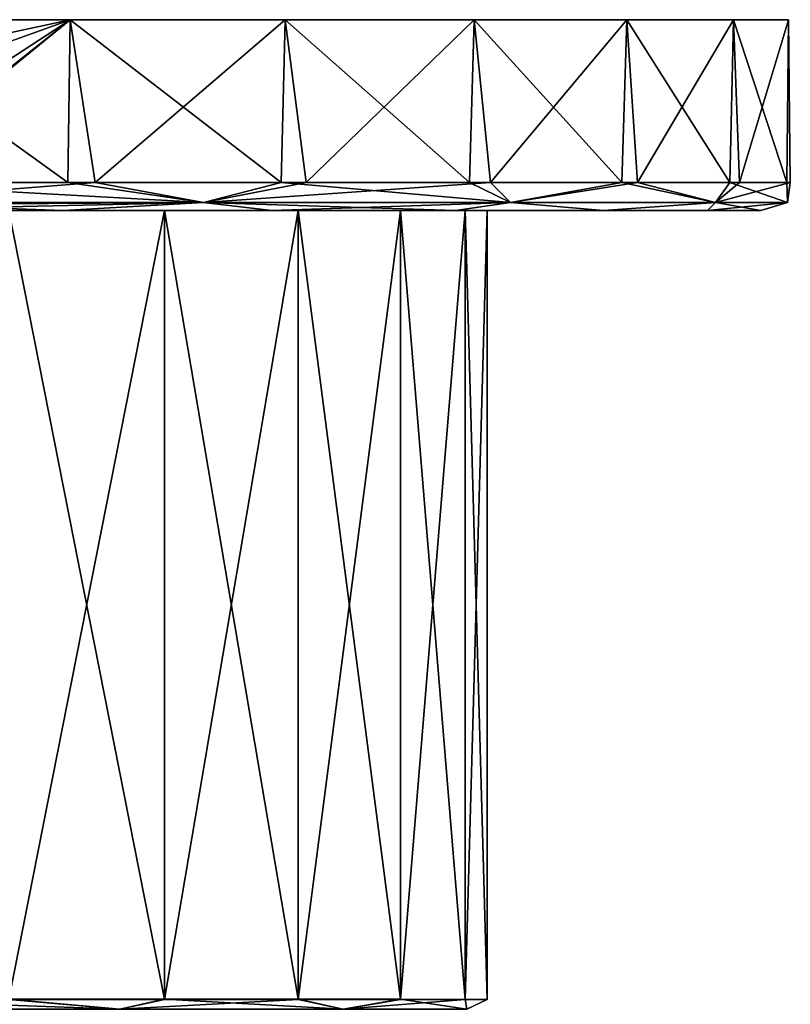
# Model space of a CAD drawing. Header units: metres. Extents: x -34 to 134, y -238 to 3.
# Tile 18 of 18: x 106 to 134, y -32 to 3. Entities that reach past the tile are written whole.
import ezdxf

# ---------------------------------------------------------------- set-up
doc = ezdxf.new("R2010")
doc.units = ezdxf.units.M
doc.layers.add('solid_509518_A225', color=7, linetype='CONTINUOUS')

msp = doc.modelspace()

# ---------------------------------------------------------------- linework, layer by layer
at = {"layer": 'solid_509518_A225'}
for points in [[(108.136734, 3.3, 33.012939), (100.592407, 3.3, 30.992947), (100, 3.3, 34.000916)], [(108.061546, -2.5, 33.03138), (108.136734, 3.3, 33.012939), (100, 3.3, 34.000916)], [(100, -2.5, 34.000916), (108.061546, -2.5, 33.03138), (100, 3.3, 34.000916)], [(102.180832, 3.3, -29.91971), (108.136734, 3.3, -33.011105), (100, 3.3, -33.999084)], [(100, 1.55, -33.999084), (100, 3.3, -33.999084), (108.136734, 3.3, -33.011105)], [(101.520279, 0.920279, -33.965076), (100, 1.55, -33.999084), (108.136734, 3.3, -33.011105)], [(108.471977, 3.301214, 29.818602), (106.341019, 3.29987, -19.546043), (100.592407, 3.301155, 30.992947)], [(108.471977, 3.3, 29.818602), (108.471977, 3.301214, 29.818602), (100.592407, 3.301155, 30.992947)], [(100.592407, 3.3, 30.992947), (108.471977, 3.3, 29.818602), (100.592407, 3.301155, 30.992947)], [(108.136734, 3.3, 33.012939), (108.471977, 3.3, 29.818602), (100.592407, 3.3, 30.992947)], [(101.006233, -2.5, -33.984188), (101.842308, -1.708331, -33.949131), (108.136734, 3.3, -33.011105)], [(109.035553, -2.5, -32.776497), (101.006233, -2.5, -33.984188), (108.136734, 3.3, -33.011105)], [(102.150002, -0.6, -33.931038), (101.520279, 0.920279, -33.965076), (108.136734, 3.3, -33.011105)], [(101.842308, -1.708331, -33.949131), (102.150002, -0.6, -33.931038), (108.136734, 3.3, -33.011105)], [(102.180832, 3.3, -29.91971), (102.180832, 3.299545, -29.91971), (109.208122, 3.299662, -28.550974)], [(102.180832, 3.3, -29.91971), (109.208122, 3.299662, -28.550974), (109.208122, 3.3, -28.550974)], [(102.180832, 3.3, -29.91971), (109.208122, 3.3, -28.550974), (108.136734, 3.3, -33.011105)], [(102.180832, 3.299545, -29.91971), (103.001907, 3.299744, -22.801916), (108.938759, 3.299855, -21.190845)], [(109.208122, 3.299662, -28.550974), (102.180832, 3.299545, -29.91971), (108.938759, 3.299855, -21.190845)], [(103.001907, 3.3, -22.801916), (106.341019, 3.3, -19.546043), (108.938759, 3.3, -21.190845)], [(103.001907, 3.299744, -22.801916), (103.001907, 3.3, -22.801916), (108.938759, 3.3, -21.190845)], [(108.938759, 3.299855, -21.190845), (103.001907, 3.299744, -22.801916), (108.938759, 3.3, -21.190845)], [(108.471977, 3.301214, 29.818602), (111.627411, 3.3, -16.943319), (106.341019, 3.29987, -19.546043)], [(106.341019, 3.3, -19.546043), (106.341019, 3.29987, -19.546043), (111.627411, 3.3, -16.943319)], [(108.938759, 3.3, -21.190845), (106.341019, 3.3, -19.546043), (111.627411, 3.3, -16.943319)], [(108.061546, -2.5, 33.03138), (115.66333, -2.5, 30.178062), (108.136734, 3.3, 33.012939)], [(108.136734, 3.3, 33.012939), (115.800591, 3.3, 30.106422), (108.471977, 3.3, 29.818602)], [(115.710999, 3.3, -25.556168), (115.800591, 3.3, -30.104588), (108.136734, 3.3, -33.011105)], [(109.035553, -2.5, -32.776497), (108.136734, 3.3, -33.011105), (115.800591, 3.3, -30.104588)], [(109.208122, 3.3, -28.550974), (115.710999, 3.3, -25.556168), (108.136734, 3.3, -33.011105)], [(115.66333, -2.5, 30.178062), (115.800591, 3.3, 30.106422), (108.136734, 3.3, 33.012939)], [(115.791985, 3.301214, 26.6747), (111.627411, 3.3, -16.943319), (108.471977, 3.301214, 29.818602)], [(115.791985, 3.3, 26.6747), (115.791985, 3.301214, 26.6747), (108.471977, 3.301214, 29.818602)], [(108.471977, 3.3, 29.818602), (115.791985, 3.3, 26.6747), (108.471977, 3.301214, 29.818602)], [(115.800591, 3.3, 30.106422), (115.791985, 3.3, 26.6747), (108.471977, 3.3, 29.818602)], [(108.938759, 3.3, -21.190845), (111.627411, 3.3, -16.943319), (114.236237, 3.3, -18.063797)], [(108.938759, 3.299855, -21.190845), (108.938759, 3.3, -21.190845), (114.236237, 3.3, -18.063797)], [(109.208122, 3.299662, -28.550974), (108.938759, 3.299855, -21.190845), (114.236237, 3.3, -18.063797)], [(116.549561, -2.5, -29.699451), (109.035553, -2.5, -32.776497), (115.800591, 3.3, -30.104588)], [(115.710999, 3.299817, -25.556168), (109.208122, 3.299662, -28.550974), (114.236237, 3.3, -18.063797)], [(109.208122, 3.3, -28.550974), (109.208122, 3.299662, -28.550974), (115.710999, 3.299817, -25.556168)], [(109.208122, 3.3, -28.550974), (115.710999, 3.299817, -25.556168), (115.710999, 3.3, -25.556168)], [(115.791985, 3.301214, 26.6747), (114.236237, 3.3, -18.063797), (111.627411, 3.3, -16.943319)], [(115.710999, 3.299817, -25.556168), (114.236237, 3.3, -18.063797), (115.791985, 3.301214, 26.6747)], [(115.66333, -2.5, 30.178062), (122.371811, -2.5, 25.603693), (115.800591, 3.3, 30.106422)], [(121.319107, 3.3, -21.105848), (115.710999, 3.299817, -25.556168), (115.791985, 3.301214, 26.6747)], [(115.710999, 3.3, -25.556168), (115.710999, 3.299817, -25.556168), (121.319107, 3.3, -21.105848)], [(115.710999, 3.3, -25.556168), (121.319107, 3.3, -21.105848), (115.800591, 3.3, -30.104588)], [(122.068924, 3.3, 21.768909), (122.068924, 3.301155, 21.768909), (115.791985, 3.301214, 26.6747)], [(121.319107, 3.3, -21.105848), (115.791985, 3.301214, 26.6747), (122.068924, 3.301155, 21.768909)], [(115.791985, 3.3, 26.6747), (122.068924, 3.3, 21.768909), (115.791985, 3.301214, 26.6747)], [(115.800591, 3.3, 30.106422), (122.068924, 3.3, 21.768909), (115.791985, 3.3, 26.6747)], [(115.800591, 3.3, -30.104588), (121.319107, 3.3, -21.105848), (122.301422, 3.3, -21.527748)], [(122.546173, 3.3, -25.448448), (115.800591, 3.3, -30.104588), (122.301422, 3.3, -21.527748)], [(115.800591, 3.3, 30.106422), (122.546173, 3.3, 25.450283), (122.068924, 3.3, 21.768909)], [(116.549561, -2.5, -29.699451), (115.800591, 3.3, -30.104588), (122.546173, 3.3, -25.448448)], [(122.371811, -2.5, 25.603693), (122.546173, 3.3, 25.450283), (115.800591, 3.3, 30.106422)], [(123.119728, -2.5, -24.928549), (116.549561, -2.5, -29.699451), (122.546173, 3.3, -25.448448)], [(121.319107, 3.3, -21.105848), (122.068924, 3.301155, 21.768909), (122.301422, 3.3, -21.527748)], [(122.301422, 3.3, -21.527748), (122.068924, 3.301155, 21.768909), (126.888161, 3.301041, 15.42528)], [(126.888161, 3.3, 15.42528), (126.888161, 3.301041, 15.42528), (122.068924, 3.301155, 21.768909)], [(122.068924, 3.3, 21.768909), (126.888161, 3.3, 15.42528), (122.068924, 3.301155, 21.768909)], [(122.546173, 3.3, 25.450283), (126.888161, 3.3, 15.42528), (122.068924, 3.3, 21.768909)], [(122.301422, 3.3, -21.527748), (126.888161, 3.301041, 15.42528), (127.052254, 3.300225, -15.132728)], [(127.052254, 3.3, -15.132727), (122.301422, 3.3, -21.527748), (127.052254, 3.300225, -15.132728)], [(122.546173, 3.3, -25.448448), (122.301422, 3.3, -21.527748), (127.052254, 3.3, -15.132727)], [(122.371811, -2.5, 25.603693), (127.80439, -2.5, 19.569155), (122.546173, 3.3, 25.450283)], [(127.981453, 3.3, -19.313284), (122.546173, 3.3, -25.448448), (127.052254, 3.3, -15.132727)], [(122.546173, 3.3, 25.450283), (127.981453, 3.3, 19.315117), (126.888161, 3.3, 15.42528)], [(123.119728, -2.5, -24.928549), (122.546173, 3.3, -25.448448), (127.981453, 3.3, -19.313284)], [(127.80439, -2.5, 19.569155), (127.981453, 3.3, 19.315117), (122.546173, 3.3, 25.450283)], [(128.371338, -2.5, -18.735878), (123.119728, -2.5, -24.928549), (127.981453, 3.3, -19.313284)], [(127.052254, 3.300225, -15.132728), (126.888161, 3.301041, 15.42528), (129.931366, 3.300879, 8.062837)], [(129.931366, 3.3, 8.062837), (129.931366, 3.300879, 8.062837), (126.888161, 3.301041, 15.42528)], [(126.888161, 3.3, 15.42528), (129.931366, 3.3, 8.062837), (126.888161, 3.301041, 15.42528)], [(127.981453, 3.3, 19.315117), (129.931366, 3.3, 8.062837), (126.888161, 3.3, 15.42528)], [(127.052254, 3.300225, -15.132728), (129.931366, 3.300879, 8.062837), (130.01622, 3.300457, -7.738026)], [(127.052254, 3.3, -15.132727), (127.052254, 3.300225, -15.132728), (130.01622, 3.300457, -7.738026)], [(130.01622, 3.3, -7.738026), (127.052254, 3.3, -15.132727), (130.01622, 3.300457, -7.738026)], [(127.981453, 3.3, -19.313284), (127.052254, 3.3, -15.132727), (130.01622, 3.3, -7.738026)], [(127.80439, -2.5, 19.569155), (131.651245, -2.5, 12.41861), (127.981453, 3.3, 19.315117)], [(131.790558, 3.3, -12.05565), (127.981453, 3.3, -19.313284), (130.01622, 3.3, -7.738026)], [(127.981453, 3.3, 19.315117), (131.790558, 3.3, 12.057484), (129.931366, 3.3, 8.062837)], [(128.371338, -2.5, -18.735878), (127.981453, 3.3, -19.313284), (131.790558, 3.3, -12.05565)], [(131.651245, -2.5, 12.41861), (131.790558, 3.3, 12.057484), (127.981453, 3.3, 19.315117)], [(132.004883, -2.5, -11.474617), (128.371338, -2.5, -18.735878), (131.790558, 3.3, -12.05565)], [(130.01622, 3.300457, -7.738026), (129.931366, 3.300879, 8.062837), (130.997528, 3.30068, 0.167903)], [(130.997528, 3.3, 0.167903), (130.997528, 3.30068, 0.167903), (129.931366, 3.300879, 8.062837)], [(129.931366, 3.3, 8.062837), (130.997528, 3.3, 0.167903), (129.931366, 3.300879, 8.062837)], [(131.790558, 3.3, 12.057484), (130.997528, 3.3, 0.167903), (129.931366, 3.3, 8.062837)], [(130.01622, 3.3, -7.738026), (130.01622, 3.300457, -7.738026), (130.997528, 3.30068, 0.167903)], [(130.997528, 3.3, 0.167903), (130.01622, 3.3, -7.738026), (130.997528, 3.30068, 0.167903)], [(131.790558, 3.3, -12.05565), (130.01622, 3.3, -7.738026), (130.997528, 3.3, 0.167903)], [(131.790558, 3.3, 12.057484), (131.790558, 3.3, -12.05565), (130.997528, 3.3, 0.167903)], [(131.651245, -2.5, 12.41861), (133.692963, -2.5, 4.559863), (131.790558, 3.3, 12.057484)], [(133.752106, 3.3, 4.099165), (133.752106, 3.3, -4.097331), (131.790558, 3.3, -12.05565)], [(132.004883, -2.5, -11.474617), (131.790558, 3.3, -12.05565), (133.752106, 3.3, -4.097331)], [(131.790558, 3.3, 12.057484), (133.752106, 3.3, 4.099165), (131.790558, 3.3, -12.05565)], [(133.692963, -2.5, 4.559863), (133.752106, 3.3, 4.099165), (131.790558, 3.3, 12.057484)], [(133.813126, -2.5, -3.558887), (132.004883, -2.5, -11.474617), (133.752106, 3.3, -4.097331)], [(133.692963, -2.5, 4.559863), (133.813126, -2.5, -3.558887), (133.752106, 3.3, 4.099165)], [(133.813126, -2.5, -3.558887), (133.752106, 3.3, -4.097331), (133.752106, 3.3, 4.099165)], [(100, -3.207107, -33.706188), (101.006233, -2.5, -33.984188), (109.035553, -2.5, -32.776497)], [(112.899155, -3.207107, -31.140388), (100, -3.207107, -33.706188), (109.035553, -2.5, -32.776497)], [(112.899155, -3.207107, 31.142223), (108.061546, -2.5, 33.03138), (100, -2.5, 34.000916)], [(100, -3.207107, 33.708023), (112.899155, -3.207107, 31.142223), (100, -2.5, 34.000916)], [(112.899155, -3.207107, 31.142223), (115.66333, -2.5, 30.178062), (108.061546, -2.5, 33.03138)], [(112.899155, -3.207107, -31.140388), (109.035553, -2.5, -32.776497), (116.549561, -2.5, -29.699451)], [(112.899155, -3.207107, -31.140388), (116.549561, -2.5, -29.699451), (123.119728, -2.5, -24.928549)], [(123.834526, -3.207107, -23.833607), (112.899155, -3.207107, -31.140388), (123.119728, -2.5, -24.928549)], [(112.899155, -3.207107, 31.142223), (123.834526, -3.207107, 23.835442), (115.66333, -2.5, 30.178062)], [(123.834526, -3.207107, 23.835442), (122.371811, -2.5, 25.603693), (115.66333, -2.5, 30.178062)], [(123.834526, -3.207107, 23.835442), (127.80439, -2.5, 19.569155), (122.371811, -2.5, 25.603693)], [(123.834526, -3.207107, -23.833607), (123.119728, -2.5, -24.928549), (128.371338, -2.5, -18.735878)], [(131.141312, -3.207107, -12.898234), (123.834526, -3.207107, -23.833607), (128.371338, -2.5, -18.735878)], [(123.834526, -3.207107, 23.835442), (131.141312, -3.207107, 12.900068), (127.80439, -2.5, 19.569155)], [(131.141312, -3.207107, 12.900068), (131.651245, -2.5, 12.41861), (127.80439, -2.5, 19.569155)], [(131.141312, -3.207107, -12.898234), (128.371338, -2.5, -18.735878), (132.004883, -2.5, -11.474617)], [(131.141312, -3.207107, -12.898234), (132.004883, -2.5, -11.474617), (133.813126, -2.5, -3.558887)], [(133.707108, -3.207107, 0.000917), (131.141312, -3.207107, -12.898234), (133.813126, -2.5, -3.558887)], [(131.141312, -3.207107, 12.900068), (133.707108, -3.207107, 0.000917), (131.651245, -2.5, 12.41861)], [(133.707108, -3.207107, 0.000917), (133.692963, -2.5, 4.559863), (131.651245, -2.5, 12.41861)], [(133.707108, -3.207107, 0.000917), (133.813126, -2.5, -3.558887), (133.692963, -2.5, 4.559863)], [(112.899155, -3.207107, -31.140388), (107.897408, -3.5, -32.040165), (100, -3.5, -32.999084)], [(100, -3.290569, -33.611454), (112.899155, -3.207107, -31.140388), (100, -3.5, -32.999084)], [(100, -3.207107, 33.708023), (100, -3.5, 33.000916), (107.897408, -3.5, 32.042)], [(100, -3.207107, 33.708023), (107.897408, -3.5, 32.042), (112.899155, -3.207107, 31.142223)], [(100, -3.290569, -33.611454), (100, -3.207107, -33.706188), (112.899155, -3.207107, -31.140388)], [(107.897408, -3.5, 32.042), (100, -3.5, 33.000916), (105.954063, -3.5, 22.217844)], [(107.897408, -3.5, -32.040165), (100.000587, -3.5, -22.998367), (100, -3.5, -32.999084)], [(107.897408, -3.5, -32.040165), (105.953438, -3.5, -22.214745), (100.000587, -3.5, -22.998367)], [(105.953758, -31.604311, -22.213993), (105.953438, -3.5, -22.214745), (111.500633, -3.5, -19.917112)], [(107.897408, -3.5, -32.040165), (111.500633, -3.5, -19.917112), (105.953438, -3.5, -22.214745)], [(111.500954, -31.604185, -19.916361), (105.953758, -31.604311, -22.213993), (111.500633, -3.5, -19.917112)], [(111.501518, -31.603121, 19.920807), (111.50119, -3.5, 19.920055), (105.954063, -3.5, 22.217844)], [(107.897408, -3.5, 32.042), (105.954063, -3.5, 22.217844), (111.50119, -3.5, 19.920055)], [(105.954384, -31.603123, 22.218596), (111.501518, -31.603121, 19.920807), (105.954063, -3.5, 22.217844)], [(112.899155, -3.207107, 31.142223), (107.897408, -3.5, 32.042), (115.335861, -3.5, 29.22097)], [(112.899155, -3.207107, -31.140388), (115.335861, -3.5, -29.219135), (107.897408, -3.5, -32.040165)], [(115.335861, -3.5, 29.22097), (107.897408, -3.5, 32.042), (111.50119, -3.5, 19.920055)], [(107.897408, -3.5, -32.040165), (115.335861, -3.5, -29.219135), (111.500633, -3.5, -19.917112)], [(111.500954, -31.604185, -19.916361), (111.500633, -3.5, -19.917112), (116.264137, -3.5, -16.262053)], [(115.335861, -3.5, -29.219135), (116.264137, -3.5, -16.262053), (111.500633, -3.5, -19.917112)], [(116.264458, -31.604034, -16.261301), (111.500954, -31.604185, -19.916361), (116.264137, -3.5, -16.262053)], [(116.264923, -31.603165, 16.265612), (116.264595, -3.5, 16.26486), (111.50119, -3.5, 19.920055)], [(115.335861, -3.5, 29.22097), (111.50119, -3.5, 19.920055), (116.264595, -3.5, 16.26486)], [(111.501518, -31.603121, 19.920807), (116.264923, -31.603165, 16.265612), (111.50119, -3.5, 19.920055)], [(112.899155, -3.207107, 31.142223), (115.335861, -3.5, 29.22097), (121.883041, -3.5, 24.701777)], [(112.899155, -3.207107, 31.142223), (121.883041, -3.5, 24.701777), (123.834526, -3.207107, 23.835442)], [(123.834526, -3.207107, -23.833607), (115.335861, -3.5, -29.219135), (112.899155, -3.207107, -31.140388)], [(123.834526, -3.207107, -23.833607), (121.883041, -3.5, -24.699944), (115.335861, -3.5, -29.219135)], [(115.335861, -3.5, 29.22097), (116.264595, -3.5, 16.26486), (119.919655, -3.5, 11.501352)], [(121.883041, -3.5, 24.701777), (115.335861, -3.5, 29.22097), (119.919655, -3.5, 11.501352)], [(115.335861, -3.5, -29.219135), (121.883041, -3.5, -24.699944), (116.264137, -3.5, -16.262053)], [(116.264458, -31.604034, -16.261301), (116.264137, -3.5, -16.262053), (119.919334, -3.5, -11.498648)], [(121.883041, -3.5, -24.699944), (119.919334, -3.5, -11.498648), (116.264137, -3.5, -16.262053)], [(119.919655, -31.603865, -11.497896), (116.264458, -31.604034, -16.261301), (119.919334, -3.5, -11.498648)], [(119.919983, -31.603249, 11.502105), (119.919655, -3.5, 11.501352), (116.264595, -3.5, 16.26486)], [(116.264923, -31.603165, 16.265612), (119.919983, -31.603249, 11.502105), (116.264595, -3.5, 16.26486)], [(119.919655, -31.603865, -11.497896), (119.919334, -3.5, -11.498648), (122.217125, -3.5, -5.951518)], [(121.883041, -3.5, -24.699944), (122.217125, -3.5, -5.951518), (119.919334, -3.5, -11.498648)], [(122.217613, -31.603371, 5.95491), (122.217293, -3.5, 5.954158), (119.919655, -3.5, 11.501352)], [(121.883041, -3.5, 24.701777), (119.919655, -3.5, 11.501352), (122.217293, -3.5, 5.954158)], [(119.919983, -31.603249, 11.502105), (122.217613, -31.603371, 5.95491), (119.919655, -3.5, 11.501352)], [(122.217445, -31.603689, -5.950766), (119.919655, -31.603865, -11.497896), (122.217125, -3.5, -5.951518)], [(123.834526, -3.207107, 23.835442), (121.883041, -3.5, 24.701777), (127.158463, -3.5, 18.747059)], [(123.834526, -3.207107, -23.833607), (127.158463, -3.5, -18.745224), (121.883041, -3.5, -24.699944)], [(121.883041, -3.5, 24.701777), (122.217293, -3.5, 5.954158), (123.000916, -3.5, 0.001309)], [(127.158463, -3.5, -18.745224), (121.883041, -3.5, 24.701777), (123.000916, -3.5, 0.001309)], [(121.883041, -3.5, -24.699944), (127.158463, -3.5, -18.745224), (122.217125, -3.5, -5.951518)], [(127.158463, -3.5, -18.745224), (127.158463, -3.5, 18.747059), (121.883041, -3.5, 24.701777)], [(122.217445, -31.603689, -5.950766), (122.217125, -3.5, -5.951518), (123.000916, -3.5, 0.001309)], [(127.158463, -3.5, -18.745224), (123.000916, -3.5, 0.001309), (122.217125, -3.5, -5.951518)], [(123.001236, -31.603521, 0.002061), (123.000916, -3.5, 0.001309), (122.217293, -3.5, 5.954158)], [(122.217613, -31.603371, 5.95491), (123.001236, -31.603521, 0.002061), (122.217293, -3.5, 5.954158)], [(123.001236, -31.603521, 0.002061), (122.217445, -31.603689, -5.950766), (123.000916, -3.5, 0.001309)], [(123.834526, -3.207107, 23.835442), (127.158463, -3.5, 18.747059), (131.141312, -3.207107, 12.900068)], [(131.141312, -3.207107, -12.898234), (127.158463, -3.5, -18.745224), (123.834526, -3.207107, -23.833607)], [(131.141312, -3.207107, 12.900068), (127.158463, -3.5, 18.747059), (130.85553, -3.5, 11.702881)], [(131.141312, -3.207107, -12.898234), (130.85553, -3.5, -11.701046), (127.158463, -3.5, -18.745224)], [(130.85553, -3.5, -11.701046), (130.85553, -3.5, 11.702881), (127.158463, -3.5, 18.747059)], [(127.158463, -3.5, -18.745224), (130.85553, -3.5, -11.701046), (127.158463, -3.5, 18.747059)], [(131.141312, -3.207107, 12.900068), (130.85553, -3.5, 11.702881), (132.759399, -3.5, 3.978627)], [(133.707108, -3.207107, 0.000917), (132.759399, -3.5, -3.976793), (130.85553, -3.5, -11.701046)], [(133.707108, -3.207107, 0.000917), (130.85553, -3.5, -11.701046), (131.141312, -3.207107, -12.898234)], [(132.759399, -3.5, -3.976793), (132.759399, -3.5, 3.978627), (130.85553, -3.5, 11.702881)], [(130.85553, -3.5, -11.701046), (132.759399, -3.5, -3.976793), (130.85553, -3.5, 11.702881)], [(131.141312, -3.207107, 12.900068), (132.759399, -3.5, 3.978627), (133.707108, -3.207107, 0.000917)], [(133.707108, -3.207107, 0.000917), (132.759399, -3.5, 3.978627), (132.759399, -3.5, -3.976793)], [(109.916733, -31.957775, -20.588085), (100.000916, -31.957951, -22.85116), (105.953758, -31.604311, -22.213993)], [(109.917313, -31.956675, 20.592594), (105.954384, -31.603123, 22.218596), (100.001556, -31.60317, 23.002384)], [(109.917313, -31.956675, 20.592594), (100.001556, -31.60317, 23.002384), (100.001564, -31.956728, 22.855947)], [(109.916733, -31.957775, -20.588085), (105.953758, -31.604311, -22.213993), (111.500954, -31.604185, -19.916361)], [(109.917313, -31.956675, 20.592594), (111.501518, -31.603121, 19.920807), (105.954384, -31.603123, 22.218596)], [(109.916733, -31.957775, -20.588085), (111.500954, -31.604185, -19.916361), (116.264458, -31.604034, -16.261301)], [(109.916733, -31.957775, -20.588085), (116.264458, -31.604034, -16.261301), (117.868668, -31.957514, -14.246815)], [(117.869064, -31.956753, 14.251101), (111.501518, -31.603121, 19.920807), (109.917313, -31.956675, 20.592594)], [(117.869064, -31.956753, 14.251101), (116.264923, -31.603165, 16.265612), (111.501518, -31.603121, 19.920807)], [(117.868668, -31.957514, -14.246815), (116.264458, -31.604034, -16.261301), (119.919655, -31.603865, -11.497896)], [(117.869064, -31.956753, 14.251101), (119.919983, -31.603249, 11.502105), (116.264923, -31.603165, 16.265612)], [(117.868668, -31.957514, -14.246815), (119.919655, -31.603865, -11.497896), (122.217445, -31.603689, -5.950766)], [(117.868668, -31.957514, -14.246815), (122.217445, -31.603689, -5.950766), (122.281731, -31.957218, -5.083313)], [(122.281876, -31.956947, 5.087474), (119.919983, -31.603249, 11.502105), (117.869064, -31.956753, 14.251101)], [(122.281876, -31.956947, 5.087474), (122.217613, -31.603371, 5.95491), (119.919983, -31.603249, 11.502105)], [(122.281731, -31.957218, -5.083313), (122.217445, -31.603689, -5.950766), (123.001236, -31.603521, 0.002061)], [(122.281876, -31.956947, 5.087474), (123.001236, -31.603521, 0.002061), (122.217613, -31.603371, 5.95491)], [(122.281731, -31.957218, -5.083313), (123.001236, -31.603521, 0.002061), (122.281876, -31.956947, 5.087474)]]:
    msp.add_3dface(points, dxfattribs=at)

doc.saveas('drawing.dxf')
